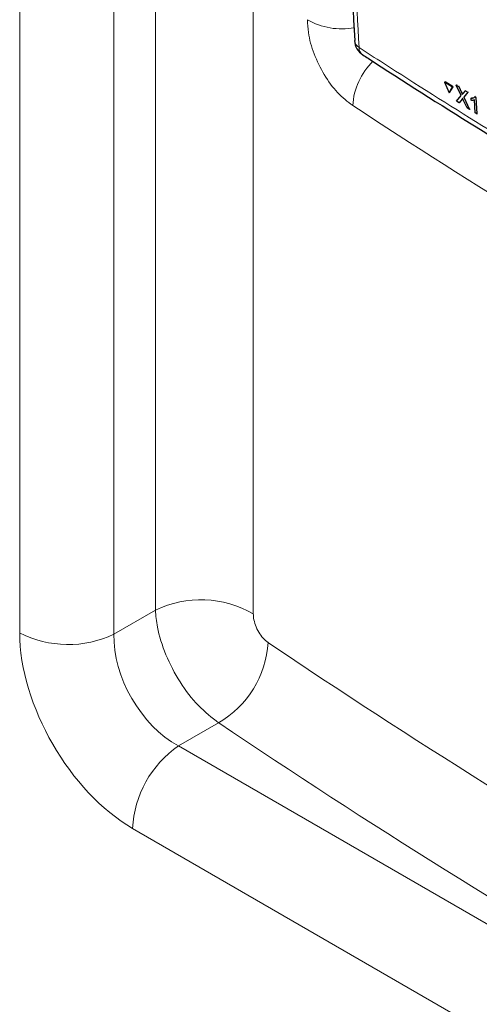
# Paper-space layout 'Blatt2' of a CAD drawing. Header units: millimetres. Extents: x 5 to 418, y 2 to 292.
# Tile 11 of 100: x 110 to 118, y 147 to 165. Entities that reach past the tile are written whole.
import ezdxf

# ---------------------------------------------------------------- set-up
doc = ezdxf.new("R2010")
doc.units = ezdxf.units.MM

psp = doc.layouts.new('Blatt2')

# ---------------------------------------------------------------- linework, layer by layer
at = {"color": 7, "linetype": 'Continuous', "lineweight": 18}
for p, q in [((112.066, 154.021), (112.066, 194.663)), ((109.589, 153.61), (109.589, 194.34)), ((111.309, 194.314), (111.309, 153.584)), ((113.851, 193.649), (113.851, 153.955)), ((117.649, 163.461), (117.661, 163.468)), ((117.66, 163.337), (117.672, 163.344)), ((111.309, 153.584), (112.066, 154.021)), ((113.219, 151.969), (112.486, 151.546)), ((112.486, 151.546), (130.079, 141.39)), ((129.242, 139.887), (111.648, 150.043))]:
    psp.add_line(p, q, dxfattribs=at)
at = {"color": 7, "linetype": 'Continuous', "lineweight": 25}
for p, q in [((115.697, 164.408), (115.697, 164.404)), ((117.341, 163.644), (117.354, 163.652)), ((117.341, 163.644), (117.422, 163.455)), ((117.485, 163.554), (117.341, 163.644)), ((117.497, 163.562), (117.354, 163.652)), ((117.422, 163.455), (117.485, 163.554)), ((117.434, 163.462), (117.497, 163.562)), ((117.485, 163.554), (117.497, 163.562)), ((117.555, 163.593), (117.567, 163.601)), ((117.646, 163.402), (117.555, 163.593)), ((117.555, 163.593), (117.599, 163.566)), ((117.567, 163.601), (117.569, 163.599)), ((117.599, 163.566), (117.611, 163.573)), ((117.599, 163.566), (117.649, 163.461)), ((117.422, 163.455), (117.434, 163.462)), ((117.56, 163.299), (117.646, 163.402)), ((117.66, 163.337), (117.605, 163.271)), ((117.673, 163.345), (117.672, 163.344)), ((117.68, 163.441), (117.72, 163.49)), ((117.765, 163.462), (117.691, 163.373)), ((117.691, 163.373), (117.703, 163.381)), ((117.691, 163.373), (117.797, 163.151)), ((117.72, 163.49), (117.732, 163.497)), ((117.72, 163.49), (117.765, 163.462)), ((117.765, 163.462), (117.777, 163.469)), ((117.825, 163.352), (117.836, 163.359)), ((117.827, 163.316), (117.825, 163.352)), ((117.837, 163.359), (117.875, 163.366)), ((117.892, 163.382), (117.904, 163.389)), ((117.892, 163.382), (117.913, 163.369)), ((117.913, 163.369), (117.925, 163.376)), ((117.913, 163.369), (117.932, 163.067)), ((117.605, 163.271), (117.56, 163.299)), ((117.605, 163.271), (117.617, 163.279)), ((117.753, 163.179), (117.683, 163.325)), ((117.797, 163.151), (117.753, 163.179)), ((117.797, 163.151), (117.809, 163.158)), ((117.899, 163.088), (117.884, 163.323)), ((117.932, 163.067), (117.899, 163.088)), ((117.932, 163.067), (117.944, 163.074))]:
    psp.add_line(p, q, dxfattribs=at)
at = {"color": 7, "linetype": 'Continuous', "lineweight": 18}
for centre, radius, start, end in [((115.462, 165.866), 1.248, 239.9534, 280.5841), ((115.863, 164.423), 0.167, 186.5592, 240.6653), ((115.946, 164.276), 0.165, 179.6975, 234.3198), ((116.902, 163.143), 1.239, 134.4428, 176.4378), ((112.896, 152.304), 1.907, 59.9359, 115.804), ((110.475, 155.33), 1.935, 242.7384, 295.5295), ((112.301, 153.543), 1.822, 300.2631, 356.5428), ((113.581, 149.951), 1.935, 124.4666, 177.2658)]:
    psp.add_arc(centre, radius, start, end, dxfattribs=at)
at = {"color": 7, "linetype": 'Continuous', "lineweight": 25}
psp.add_arc((116.03, 164.423), 0.333, 183.291, 237.1402, dxfattribs=at)
at = {"color": 7, "linetype": 'Continuous', "lineweight": 18}
for centre, major_axis, ratio, start_param, end_param in [((240.344, 234.153), (166.597, 7.942), 0.606525, 3.838324, 3.957849), ((111.654, 152.425), (-1.458, 2.526), 0.578965, 0.786849, 2.354907), ((112.538, 152.935), (-0.833, 1.443), 0.626599, 0.786854, 2.354911), ((240.344, 223.428), (166.595, 8.047), 0.60688, 3.82384, 3.966971), ((240.391, 222.436), (167.846, 8.044), 0.606667, 3.824081, 3.971771)]:
    psp.add_ellipse(centre, major_axis=major_axis, ratio=ratio, start_param=start_param, end_param=end_param, dxfattribs=at)
at = {"color": 7, "linetype": 'Continuous', "lineweight": 25}
for points, knots in [([(115.045, 180.826), (115.051, 180.487), (115.086, 178.747), (115.184, 175.63), (115.34, 171.478), (115.512, 167.736), (115.646, 165.388), (115.703, 164.408)], [0, 0, 0, 0, 0.0612246, 0.3135931, 0.5660969, 0.8186987, 1, 1, 1, 1]), ([(115.851, 164.144), (115.882, 164.123), (116.557, 163.679), (117.914, 162.829), (119.921, 161.596), (121.968, 160.385), (124.047, 159.195), (126.162, 158.027), (127.974, 157.053), (129.095, 156.477), (129.485, 156.277)], [0, 0, 0, 0, 0.0073156, 0.1597915, 0.3120799, 0.4641284, 0.6158325, 0.7672972, 0.9190111, 1, 1, 1, 1]), ([(117.649, 163.461), (117.652, 163.454), (117.657, 163.444), (117.662, 163.431), (117.664, 163.426), (117.664, 163.423)], [0, 0, 0, 0, 0.561277, 0.781763, 1, 1, 1, 1]), ([(117.671, 163.35), (117.669, 163.347), (117.665, 163.343), (117.661, 163.339), (117.66, 163.337)], [0, 0, 0, 0, 0.5600016, 1, 1, 1, 1]), ([(117.664, 163.423), (117.667, 163.427), (117.672, 163.433), (117.677, 163.439), (117.68, 163.441)], [0, 0, 0, 0, 0.56, 1, 1, 1, 1]), ([(117.683, 163.325), (117.68, 163.33), (117.677, 163.338), (117.673, 163.346), (117.671, 163.35)], [0, 0, 0, 0, 0.56, 1, 1, 1, 1]), ([(117.825, 163.352), (117.84, 163.352), (117.868, 163.353), (117.885, 163.373), (117.892, 163.382)], [0, 0, 0, 0, 0.560427, 1, 1, 1, 1]), ([(117.884, 163.323), (117.874, 163.32), (117.857, 163.313), (117.836, 163.315), (117.827, 163.316)], [0, 0, 0, 0, 0.559686, 1, 1, 1, 1])]:
    psp.add_open_spline(points, degree=3, knots=knots, dxfattribs=at)
at = {"color": 7, "linetype": 'Continuous', "lineweight": 18}
for points, knots in [([(115.125, 180.696), (115.129, 180.517), (115.149, 179.623), (115.248, 175.878), (115.441, 170.567), (115.687, 166.022), (115.781, 164.277)], [0, 0, 0, 0, 0.0322876, 0.1614382, 0.6780666, 1, 1, 1, 1]), ([(115.665, 163.22), (115.571, 163.292), (115.384, 163.438), (115.136, 163.777), (114.949, 164.16), (114.851, 164.512), (114.841, 164.708), (114.837, 164.785)], [0, 0, 0, 0, 0.215179, 0.430126, 0.644958, 0.859834, 1, 1, 1, 1]), ([(115.781, 164.277), (115.929, 164.182), (116.668, 163.705), (118.614, 162.478), (121.687, 160.627), (124.859, 158.832), (127.446, 157.432), (128.756, 156.75), (129.411, 156.408)], [0, 0, 0, 0, 0.0345659, 0.172834, 0.4493978, 0.7262572, 0.8631107, 1, 1, 1, 1]), ([(113.219, 151.969), (113.094, 152.065), (112.844, 152.257), (112.504, 152.703), (112.242, 153.205), (112.097, 153.665), (112.074, 153.92), (112.066, 154.021)], [0, 0, 0, 0, 0.21499, 0.429856, 0.644894, 0.860206, 1, 1, 1, 1]), ([(113.851, 153.955), (113.852, 153.929), (113.855, 153.864), (113.887, 153.747), (113.948, 153.619), (114.029, 153.506), (114.089, 153.457), (114.12, 153.433)], [0, 0, 0, 0, 0.140339, 0.356315, 0.571508, 0.785916, 1, 1, 1, 1])]:
    psp.add_open_spline(points, degree=3, knots=knots, dxfattribs=at)

doc.saveas('drawing.dxf')
